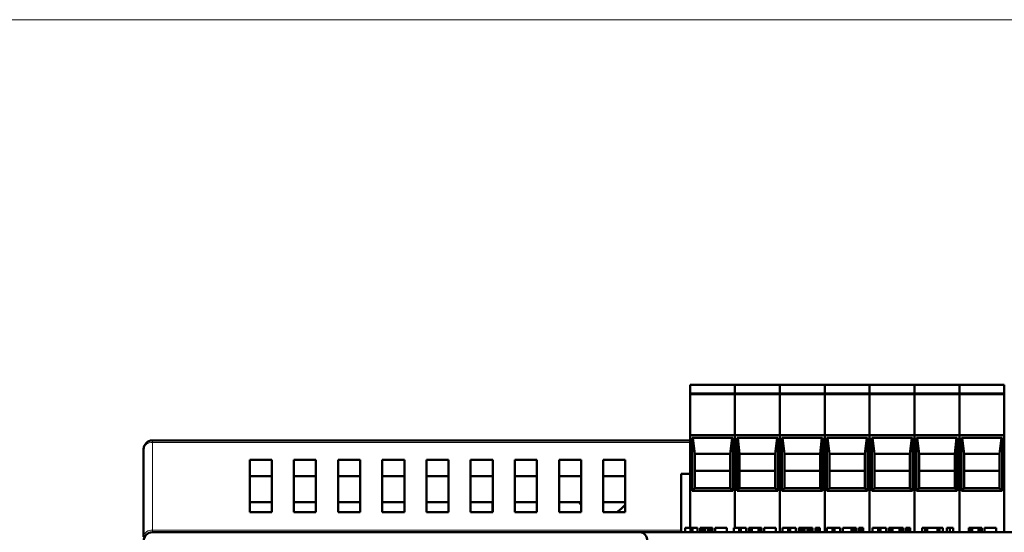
# Model space of a CAD drawing. Header units: millimetres. Extents: x 0 to 420, y 0 to 297.
# Tile 7 of 10: x 69 to 113, y 205 to 228. Entities that reach past the tile are written whole.
import ezdxf

# ---------------------------------------------------------------- set-up
doc = ezdxf.new("R2010")
doc.units = ezdxf.units.MM

msp = doc.modelspace()

# ---------------------------------------------------------------- linework, layer by layer
at = {"color": 9, "linetype": 'Continuous', "lineweight": 18}
for p, q in [((53.77, 228.067), (136.05, 228.067)), ((98.846, 211.507), (100.878, 211.507)), ((100.878, 211.507), (102.91, 211.507)), ((102.91, 211.507), (104.942, 211.507)), ((104.942, 211.507), (106.974, 211.507)), ((106.974, 211.507), (109.006, 211.507)), ((109.006, 211.507), (111.038, 211.507)), ((111.038, 211.507), (113.07, 211.507)), ((100.878, 211.187), (98.846, 211.187)), ((98.846, 211.091), (100.878, 211.091)), ((102.91, 211.187), (100.878, 211.187)), ((100.878, 211.091), (102.91, 211.091)), ((104.942, 211.187), (102.91, 211.187)), ((102.91, 211.091), (104.942, 211.091)), ((106.974, 211.187), (104.942, 211.187)), ((104.942, 211.091), (106.974, 211.091)), ((109.006, 211.187), (106.974, 211.187)), ((106.974, 211.091), (109.006, 211.091)), ((111.038, 211.187), (109.006, 211.187)), ((109.006, 211.091), (111.038, 211.091)), ((113.07, 211.187), (111.038, 211.187)), ((111.038, 211.091), (113.07, 211.091)), ((74.51, 208.929), (74.51, 209.027)), ((74.51, 204.968), (74.51, 208.929)), ((74.51, 208.929), (98.846, 208.929)), ((74.51, 204.871), (74.51, 204.968)), ((98.446, 204.968), (74.51, 204.968))]:
    msp.add_line(p, q, dxfattribs=at)
at = {"color": 7, "linetype": 'Continuous', "lineweight": 50}
for p, q in [((98.846, 211.547), (100.878, 211.547)), ((98.846, 211.547), (98.846, 211.507)), ((98.846, 211.187), (98.846, 211.507)), ((100.878, 211.547), (102.91, 211.547)), ((100.878, 211.547), (100.878, 211.507)), ((100.878, 211.187), (100.878, 211.507)), ((102.91, 211.547), (102.91, 211.507)), ((102.91, 211.547), (104.942, 211.547)), ((102.91, 211.507), (102.91, 211.187)), ((104.942, 211.547), (104.942, 211.507)), ((104.942, 211.547), (106.974, 211.547)), ((104.942, 211.507), (104.942, 211.187)), ((106.974, 211.547), (109.006, 211.547)), ((106.974, 211.547), (106.974, 211.507)), ((106.974, 211.187), (106.974, 211.507)), ((109.006, 211.547), (111.038, 211.547)), ((109.006, 211.547), (109.006, 211.507)), ((109.006, 211.187), (109.006, 211.507)), ((111.038, 211.547), (113.07, 211.547)), ((111.038, 211.547), (111.038, 211.507)), ((111.038, 211.187), (111.038, 211.507)), ((113.07, 211.547), (113.07, 211.507)), ((113.07, 211.507), (113.07, 211.187)), ((98.846, 211.187), (98.846, 211.147)), ((98.846, 211.147), (100.878, 211.147)), ((98.846, 211.091), (98.846, 211.147)), ((98.846, 209.267), (98.846, 211.091)), ((100.878, 211.187), (100.878, 211.147)), ((100.878, 211.147), (102.91, 211.147)), ((100.878, 211.091), (100.878, 211.147)), ((100.878, 209.267), (100.878, 211.091)), ((102.91, 211.187), (102.91, 211.147)), ((102.91, 211.147), (102.91, 211.091)), ((102.91, 211.147), (104.942, 211.147)), ((102.91, 211.091), (102.91, 209.267)), ((104.942, 211.187), (104.942, 211.147)), ((104.942, 211.147), (104.942, 211.091)), ((104.942, 211.147), (106.974, 211.147)), ((104.942, 211.091), (104.942, 209.267)), ((106.974, 211.187), (106.974, 211.147)), ((106.974, 211.147), (109.006, 211.147)), ((106.974, 211.091), (106.974, 211.147)), ((106.974, 209.267), (106.974, 211.091)), ((109.006, 211.187), (109.006, 211.147)), ((109.006, 211.147), (111.038, 211.147)), ((109.006, 211.091), (109.006, 211.147)), ((109.006, 209.267), (109.006, 211.091)), ((111.038, 211.187), (111.038, 211.147)), ((111.038, 211.147), (113.07, 211.147)), ((111.038, 211.091), (111.038, 211.147)), ((111.038, 209.267), (111.038, 211.091)), ((113.07, 211.187), (113.07, 211.147)), ((113.07, 211.147), (113.07, 211.091)), ((113.07, 211.091), (113.07, 209.267)), ((98.846, 209.027), (74.51, 209.027)), ((100.878, 209.267), (98.846, 209.267)), ((98.846, 205.071), (98.846, 209.267)), ((100.782, 209.147), (98.942, 209.147)), ((98.942, 209.147), (98.942, 206.747)), ((98.971, 209.147), (99.059, 208.427)), ((100.664, 208.427), (100.752, 209.147)), ((100.782, 206.747), (100.782, 209.147)), ((102.91, 209.267), (100.878, 209.267)), ((100.878, 205.071), (100.878, 209.267)), ((102.814, 209.147), (100.974, 209.147)), ((100.974, 209.147), (100.974, 206.747)), ((101.003, 209.147), (101.091, 208.427)), ((102.696, 208.427), (102.784, 209.147)), ((102.814, 206.747), (102.814, 209.147)), ((102.91, 209.267), (102.91, 204.871)), ((104.942, 209.267), (102.91, 209.267)), ((104.846, 209.147), (103.006, 209.147)), ((103.006, 209.147), (103.006, 206.747)), ((103.035, 209.147), (103.123, 208.427)), ((104.728, 208.427), (104.816, 209.147)), ((104.846, 206.747), (104.846, 209.147)), ((104.942, 209.267), (104.942, 204.871)), ((106.974, 209.267), (104.942, 209.267)), ((106.878, 209.147), (105.038, 209.147)), ((105.038, 209.147), (105.038, 206.747)), ((105.067, 209.147), (105.155, 208.427)), ((106.76, 208.427), (106.848, 209.147)), ((106.878, 206.747), (106.878, 209.147)), ((109.006, 209.267), (106.974, 209.267)), ((106.974, 204.871), (106.974, 209.267)), ((108.91, 209.147), (107.07, 209.147)), ((107.07, 209.147), (107.07, 206.747)), ((107.099, 209.147), (107.187, 208.427)), ((108.792, 208.427), (108.88, 209.147)), ((108.91, 206.747), (108.91, 209.147)), ((111.038, 209.267), (109.006, 209.267)), ((109.006, 204.871), (109.006, 209.267)), ((110.942, 209.147), (109.102, 209.147)), ((109.102, 209.147), (109.102, 206.747)), ((109.131, 209.147), (109.219, 208.427)), ((110.824, 208.427), (110.912, 209.147)), ((110.942, 206.747), (110.942, 209.147)), ((113.07, 209.267), (111.038, 209.267)), ((111.038, 204.871), (111.038, 209.267)), ((112.974, 209.147), (111.134, 209.147)), ((111.134, 209.147), (111.134, 206.747)), ((111.163, 209.147), (111.251, 208.427)), ((112.856, 208.427), (112.944, 209.147)), ((112.974, 206.747), (112.974, 209.147)), ((113.07, 209.267), (113.07, 204.871)), ((74.11, 208.627), (74.11, 204.666)), ((78.915, 208.143), (78.915, 205.787)), ((79.915, 208.143), (78.915, 208.143)), ((79.915, 205.787), (79.915, 208.143)), ((80.915, 208.143), (80.915, 205.787)), ((81.915, 208.143), (80.915, 208.143)), ((81.915, 205.787), (81.915, 208.143)), ((82.915, 208.143), (82.915, 205.787)), ((83.915, 208.143), (82.915, 208.143)), ((83.915, 205.787), (83.915, 208.143)), ((84.915, 208.143), (84.915, 205.787)), ((85.915, 208.143), (84.915, 208.143)), ((85.915, 205.787), (85.915, 208.143)), ((86.915, 208.143), (86.915, 205.787)), ((87.915, 208.143), (86.915, 208.143)), ((87.915, 205.787), (87.915, 208.143)), ((88.915, 208.143), (88.915, 205.787)), ((89.915, 208.143), (88.915, 208.143)), ((89.915, 205.787), (89.915, 208.143)), ((90.915, 208.143), (90.915, 205.787)), ((91.915, 208.143), (90.915, 208.143)), ((91.915, 205.787), (91.915, 208.143)), ((92.915, 208.143), (92.915, 205.787)), ((93.915, 208.143), (92.915, 208.143)), ((93.915, 205.787), (93.915, 208.143)), ((94.915, 208.143), (94.915, 205.787)), ((95.915, 208.143), (94.915, 208.143)), ((95.915, 205.787), (95.915, 208.143)), ((99.059, 208.427), (99.059, 206.865)), ((99.059, 208.427), (100.664, 208.427)), ((100.664, 206.865), (100.664, 208.427)), ((101.091, 208.427), (101.091, 206.865)), ((101.091, 208.427), (102.696, 208.427)), ((102.696, 206.865), (102.696, 208.427)), ((103.123, 208.427), (103.123, 206.865)), ((103.123, 208.427), (104.728, 208.427)), ((104.728, 206.865), (104.728, 208.427)), ((105.155, 208.427), (105.155, 206.865)), ((105.155, 208.427), (106.76, 208.427)), ((106.76, 206.865), (106.76, 208.427)), ((107.187, 208.427), (107.187, 206.865)), ((107.187, 208.427), (108.792, 208.427)), ((108.792, 206.865), (108.792, 208.427)), ((109.219, 208.427), (109.219, 206.865)), ((109.219, 208.427), (110.824, 208.427)), ((110.824, 206.865), (110.824, 208.427)), ((111.251, 208.427), (111.251, 206.865)), ((111.251, 208.427), (112.856, 208.427)), ((112.856, 206.865), (112.856, 208.427)), ((79.915, 207.418), (78.915, 207.418)), ((81.915, 207.418), (80.915, 207.418)), ((83.915, 207.418), (82.915, 207.418)), ((85.915, 207.418), (84.915, 207.418)), ((87.915, 207.418), (86.915, 207.418)), ((89.915, 207.418), (88.915, 207.418)), ((91.915, 207.418), (90.915, 207.418)), ((93.915, 207.418), (92.915, 207.418)), ((95.915, 207.418), (94.915, 207.418)), ((98.446, 207.517), (98.846, 207.517)), ((98.446, 204.968), (98.446, 207.517)), ((99.059, 207.646), (100.664, 207.646)), ((101.091, 207.646), (102.696, 207.646)), ((103.123, 207.646), (104.728, 207.646)), ((105.155, 207.646), (106.76, 207.646)), ((107.187, 207.646), (108.792, 207.646)), ((109.219, 207.646), (110.824, 207.646)), ((111.251, 207.646), (112.856, 207.646)), ((98.942, 206.747), (99.059, 206.865)), ((99.059, 206.865), (100.664, 206.865)), ((100.782, 206.747), (100.664, 206.865)), ((100.974, 206.747), (101.091, 206.865)), ((101.091, 206.865), (102.696, 206.865)), ((102.814, 206.747), (102.696, 206.865)), ((103.006, 206.747), (103.123, 206.865)), ((103.123, 206.865), (104.728, 206.865)), ((104.846, 206.747), (104.728, 206.865)), ((105.038, 206.747), (105.155, 206.865)), ((105.155, 206.865), (106.76, 206.865)), ((106.878, 206.747), (106.76, 206.865)), ((107.07, 206.747), (107.187, 206.865)), ((107.187, 206.865), (108.792, 206.865)), ((108.91, 206.747), (108.792, 206.865)), ((109.102, 206.747), (109.219, 206.865)), ((109.219, 206.865), (110.824, 206.865)), ((110.942, 206.747), (110.824, 206.865)), ((111.134, 206.747), (111.251, 206.865)), ((111.251, 206.865), (112.856, 206.865)), ((112.974, 206.747), (112.856, 206.865)), ((98.942, 206.747), (100.782, 206.747)), ((100.974, 206.747), (102.814, 206.747)), ((103.006, 206.747), (104.846, 206.747)), ((105.038, 206.747), (106.878, 206.747)), ((107.07, 206.747), (108.91, 206.747)), ((109.102, 206.747), (110.942, 206.747)), ((111.134, 206.747), (112.974, 206.747)), ((79.915, 206.227), (78.915, 206.227)), ((81.915, 206.227), (80.915, 206.227)), ((83.915, 206.227), (82.915, 206.227)), ((85.915, 206.227), (84.915, 206.227)), ((87.915, 206.227), (86.915, 206.227)), ((89.915, 206.227), (88.915, 206.227)), ((89.91, 206.227), (89.91, 205.787)), ((91.915, 206.227), (90.915, 206.227)), ((93.915, 206.227), (92.915, 206.227)), ((93.825, 206.227), (93.915, 206.101)), ((95.915, 206.227), (94.915, 206.227)), ((78.915, 205.787), (79.915, 205.787)), ((80.915, 205.787), (81.915, 205.787)), ((82.915, 205.787), (83.915, 205.787)), ((84.915, 205.787), (85.915, 205.787)), ((86.915, 205.787), (87.915, 205.787)), ((88.915, 205.787), (89.915, 205.787)), ((90.915, 205.787), (91.915, 205.787)), ((92.915, 205.787), (93.915, 205.787)), ((94.915, 205.787), (95.915, 205.787)), ((98.63, 205.071), (98.63, 204.871)), ((98.863, 205.071), (98.63, 205.071)), ((98.863, 205.071), (98.863, 204.871)), ((98.95, 205.071), (98.863, 205.071)), ((98.95, 205.071), (98.95, 204.871)), ((98.95, 205.071), (99.184, 205.071)), ((99.184, 205.071), (99.184, 204.871)), ((99.3, 205.071), (99.3, 204.871)), ((99.315, 205.071), (99.3, 205.071)), ((99.315, 205.071), (99.315, 204.871)), ((99.344, 205.071), (99.315, 205.071)), ((99.344, 205.071), (99.344, 204.871)), ((99.402, 205.071), (99.344, 205.071)), ((99.402, 205.071), (99.402, 204.871)), ((99.461, 205.071), (99.402, 205.071)), ((99.534, 205.071), (99.461, 205.071)), ((99.461, 205.071), (99.461, 204.871)), ((99.665, 205.071), (99.534, 205.071)), ((99.534, 205.071), (99.534, 204.871)), ((99.665, 205.071), (99.665, 204.871)), ((99.738, 205.071), (99.665, 205.071)), ((99.738, 205.071), (99.738, 204.871)), ((99.796, 205.071), (99.738, 205.071)), ((99.796, 205.071), (99.796, 204.871)), ((99.855, 205.071), (99.796, 205.071)), ((99.855, 205.071), (99.855, 204.871)), ((99.869, 205.071), (99.855, 205.071)), ((99.869, 204.871), (99.869, 205.071)), ((100.511, 205.071), (99.986, 205.071)), ((99.986, 205.071), (99.986, 204.871)), ((100.511, 205.071), (100.511, 204.871)), ((100.83, 205.071), (100.83, 204.871)), ((101.063, 205.071), (100.83, 205.071)), ((101.15, 205.071), (101.063, 205.071)), ((101.063, 205.071), (101.063, 204.871)), ((101.15, 205.071), (101.15, 204.871)), ((101.15, 205.071), (101.384, 205.071)), ((101.384, 205.071), (101.384, 204.871)), ((101.5, 205.071), (101.5, 204.871)), ((101.588, 205.071), (101.5, 205.071)), ((101.588, 205.071), (101.588, 204.871)), ((101.646, 205.071), (101.588, 205.071)), ((101.646, 205.071), (101.646, 204.871)), ((101.938, 205.071), (101.646, 205.071)), ((101.938, 205.071), (101.938, 204.871)), ((101.996, 205.071), (101.938, 205.071)), ((101.996, 205.071), (101.996, 204.871)), ((102.084, 205.071), (101.996, 205.071)), ((102.084, 205.071), (102.084, 204.871)), ((102.725, 205.071), (102.2, 205.071)), ((102.2, 205.071), (102.2, 204.871)), ((102.725, 205.071), (102.725, 204.871)), ((103.03, 205.071), (103.03, 204.871)), ((103.286, 205.071), (103.03, 205.071)), ((103.286, 205.071), (103.286, 204.871)), ((103.382, 205.071), (103.286, 205.071)), ((103.382, 205.071), (103.382, 204.871)), ((103.382, 205.071), (103.639, 205.071)), ((103.639, 205.071), (103.639, 204.871)), ((103.767, 205.071), (103.767, 204.871)), ((103.784, 205.071), (103.767, 205.071)), ((103.784, 205.071), (103.784, 204.871)), ((103.816, 205.071), (103.784, 205.071)), ((103.816, 205.071), (103.816, 204.871)), ((103.88, 205.071), (103.816, 205.071)), ((103.88, 205.071), (103.88, 204.871)), ((103.944, 205.071), (103.88, 205.071)), ((104.024, 205.071), (103.944, 205.071)), ((103.944, 205.071), (103.944, 204.871)), ((104.169, 205.071), (104.024, 205.071)), ((104.024, 205.071), (104.024, 204.871)), ((104.169, 205.071), (104.169, 204.871)), ((104.249, 205.071), (104.169, 205.071)), ((104.249, 205.071), (104.249, 204.871)), ((104.313, 205.071), (104.249, 205.071)), ((104.313, 205.071), (104.313, 204.871)), ((104.377, 205.071), (104.313, 205.071)), ((104.377, 205.071), (104.377, 204.871)), ((104.393, 205.071), (104.377, 205.071)), ((104.393, 204.871), (104.393, 205.071)), ((104.521, 205.071), (104.521, 204.871)), ((104.618, 205.071), (104.521, 205.071)), ((104.618, 205.071), (104.714, 205.071)), ((104.618, 205.071), (104.618, 204.871)), ((104.714, 204.871), (104.714, 205.071)), ((105.03, 205.071), (105.03, 204.871)), ((105.286, 205.071), (105.03, 205.071)), ((105.382, 205.071), (105.286, 205.071)), ((105.286, 205.071), (105.286, 204.871)), ((105.382, 205.071), (105.382, 204.871)), ((105.382, 205.071), (105.639, 205.071)), ((105.639, 205.071), (105.639, 204.871)), ((105.767, 205.071), (105.767, 204.871)), ((105.767, 205.071), (106.152, 205.071)), ((106.152, 205.071), (106.233, 205.071)), ((106.152, 205.071), (106.152, 204.871)), ((106.233, 205.071), (106.233, 204.871)), ((106.233, 205.071), (106.297, 205.071)), ((106.297, 205.071), (106.297, 204.871)), ((106.297, 205.071), (106.345, 205.071)), ((106.345, 205.071), (106.345, 204.871)), ((106.345, 205.071), (106.361, 205.071)), ((106.361, 205.071), (106.361, 204.871)), ((106.489, 205.071), (106.489, 204.871)), ((106.586, 205.071), (106.489, 205.071)), ((106.586, 205.071), (106.682, 205.071)), ((106.586, 205.071), (106.586, 204.871)), ((106.682, 204.871), (106.682, 205.071)), ((107.11, 205.071), (107.11, 204.871)), ((107.366, 205.071), (107.11, 205.071)), ((107.462, 205.071), (107.366, 205.071)), ((107.366, 205.071), (107.366, 204.871)), ((107.462, 205.071), (107.462, 204.871)), ((107.462, 205.071), (107.719, 205.071)), ((107.719, 205.071), (107.719, 204.871)), ((107.847, 205.071), (107.847, 204.871)), ((107.944, 205.071), (107.847, 205.071)), ((107.944, 205.071), (107.944, 204.871)), ((108.008, 205.071), (107.944, 205.071)), ((108.008, 205.071), (108.008, 204.871)), ((108.329, 205.071), (108.008, 205.071)), ((108.329, 205.071), (108.329, 204.871)), ((108.393, 205.071), (108.329, 205.071)), ((108.393, 205.071), (108.393, 204.871)), ((108.489, 205.071), (108.393, 205.071)), ((108.489, 205.071), (108.489, 204.871)), ((108.617, 205.071), (108.617, 204.871)), ((108.714, 205.071), (108.617, 205.071)), ((108.714, 205.071), (108.81, 205.071)), ((108.714, 205.071), (108.714, 204.871)), ((108.81, 204.871), (108.81, 205.071)), ((109.35, 205.071), (109.35, 204.871)), ((109.49, 205.071), (109.35, 205.071)), ((109.49, 205.071), (109.49, 204.871)), ((109.583, 205.071), (109.49, 205.071)), ((109.583, 205.071), (109.583, 204.871)), ((110.05, 205.071), (109.583, 205.071)), ((110.143, 205.071), (110.05, 205.071)), ((110.05, 205.071), (110.05, 204.871)), ((110.283, 205.071), (110.143, 205.071)), ((110.143, 205.071), (110.143, 204.871)), ((110.283, 205.071), (110.283, 204.871)), ((110.47, 205.071), (110.47, 204.871)), ((110.61, 205.071), (110.47, 205.071)), ((110.61, 205.071), (110.61, 204.871)), ((110.61, 205.071), (110.75, 205.071)), ((110.75, 204.871), (110.75, 205.071)), ((111.47, 205.071), (111.47, 204.871)), ((111.557, 205.071), (111.47, 205.071)), ((111.557, 205.071), (111.557, 204.871)), ((111.615, 205.071), (111.557, 205.071)), ((111.615, 205.071), (111.615, 204.871)), ((111.907, 205.071), (111.615, 205.071)), ((111.965, 205.071), (111.907, 205.071)), ((111.907, 205.071), (111.907, 204.871)), ((112.053, 205.071), (111.965, 205.071)), ((111.965, 205.071), (111.965, 204.871)), ((112.053, 205.071), (112.053, 204.871)), ((112.695, 205.071), (112.17, 205.071)), ((112.17, 205.071), (112.17, 204.871)), ((112.695, 205.071), (112.695, 204.871)), ((75.642, 204.871), (74.51, 204.871)), ((95.378, 204.871), (75.642, 204.871)), ((96.578, 204.871), (95.378, 204.871)), ((114.11, 204.871), (96.578, 204.871)), ((98.446, 204.968), (98.446, 204.871))]:
    msp.add_line(p, q, dxfattribs=at)
at = {"color": 7, "linetype": 'Continuous', "lineweight": 50, "flags": 128}
msp.add_lwpolyline([(95.53, 205.787), (95.732, 205.926), (95.915, 206.114)], dxfattribs=at)
at = {"color": 7, "linetype": 'Continuous', "lineweight": 50}
for centre in [(74.51, 208.627), (74.51, 204.471)]:
    msp.add_arc(centre, 0.4, 90, 180, dxfattribs=at)
at = {"color": 9, "linetype": 'Continuous', "lineweight": 18}
for centre in [(74.467, 208.57), (74.467, 204.609)]:
    msp.add_arc(centre, 0.362, 83.1954, 170.9832, dxfattribs=at)
at = {"color": 7, "linetype": 'Continuous', "lineweight": 50}
msp.add_ellipse((96.578, 204.471), major_axis=(0, 0.4), ratio=0.829926, start_param=4.712389, end_param=6.283185, dxfattribs=at)

doc.saveas('drawing.dxf')
